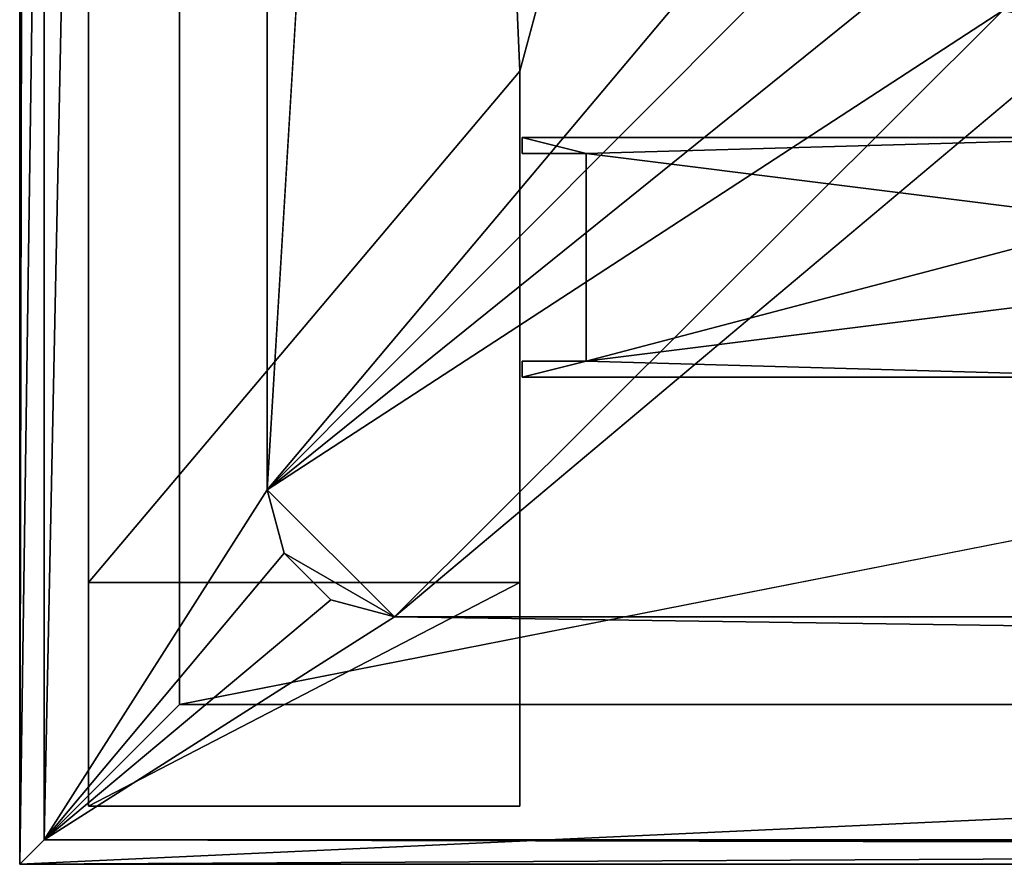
# Model space of a CAD drawing. Header units: metres. Extents: x 0 to 1004, y -708 to 0.
# Tile 1 of 118: x 0 to 62, y -704 to -651. Entities that reach past the tile are written whole.
import ezdxf

# ---------------------------------------------------------------- set-up
doc = ezdxf.new("R2010")
doc.units = ezdxf.units.M

msp = doc.modelspace()

# ---------------------------------------------------------------- linework, layer by layer
at = {"layer": 'top0'}
for points in [[(31.447609, -659.566833, 163.059708), (31.447609, -659.566833, 2062.544434), (31.447609, -658.566833, 163.059708)], [(31.447609, -659.566833, 2062.544434), (31.447609, -658.566833, 2062.544434), (31.447609, -658.566833, 163.059708)], [(70.93512, -658.566833, 163.059708), (31.447609, -658.566833, 163.059708), (70.93512, -658.566833, 2062.544434)], [(31.447609, -658.566833, 163.059708), (31.447609, -658.566833, 2062.544434), (70.93512, -658.566833, 2062.544434)], [(70.93512, -658.566833, 2062.544434), (31.447609, -658.566833, 2062.544434), (35.445644, -659.566833, 2062.544434)], [(35.445644, -659.566833, 2062.544434), (31.447609, -658.566833, 2062.544434), (31.447609, -659.566833, 2062.544434)], [(31.447609, -658.566833, 163.059708), (70.93512, -658.566833, 163.059708), (35.445644, -659.566833, 163.059708)], [(35.445644, -659.566833, 163.059708), (31.447609, -659.566833, 163.059708), (31.447609, -658.566833, 163.059708)], [(68.945648, -663.766846, 2062.544434), (70.93512, -658.566833, 2062.544434), (35.445644, -659.566833, 2062.544434)], [(70.93512, -658.566833, 163.059708), (68.945648, -663.766846, 163.059708), (35.445644, -659.566833, 163.059708)], [(31.447609, -659.566833, 2062.544434), (31.447609, -659.566833, 163.059708), (35.445644, -659.566833, 2062.544434)], [(31.447609, -659.566833, 163.059708), (35.445644, -659.566833, 163.059708), (35.445644, -659.566833, 2062.544434)], [(35.445644, -659.566833, 2062.544434), (35.445644, -659.566833, 163.059708), (35.445644, -672.566833, 2062.544434)], [(35.445644, -659.566833, 163.059708), (35.445644, -672.566833, 163.059708), (35.445644, -672.566833, 2062.544434)], [(68.945648, -663.766846, 2062.544434), (35.445644, -659.566833, 2062.544434), (35.445644, -672.566833, 2062.544434)], [(35.445644, -659.566833, 163.059708), (68.945648, -663.766846, 163.059708), (35.445644, -672.566833, 163.059708)], [(68.945648, -668.366882, 2062.544434), (68.945648, -663.766846, 2062.544434), (35.445644, -672.566833, 2062.544434)], [(68.945648, -663.766846, 163.059708), (68.945648, -668.366882, 163.059708), (35.445644, -672.566833, 163.059708)], [(35.445644, -672.566833, 2062.544434), (70.93512, -673.566833, 2062.544434), (68.945648, -668.366882, 2062.544434)], [(35.445644, -672.566833, 163.059708), (68.945648, -668.366882, 163.059708), (70.93512, -673.566833, 163.059708)], [(31.447609, -672.566833, 2062.544434), (31.447609, -672.566833, 163.059708), (31.447609, -673.566833, 2062.544434)], [(31.447609, -672.566833, 163.059708), (31.447609, -673.566833, 163.059708), (31.447609, -673.566833, 2062.544434)], [(31.447609, -672.566833, 2062.544434), (35.445644, -672.566833, 2062.544434), (31.447609, -672.566833, 163.059708)], [(35.445644, -672.566833, 2062.544434), (35.445644, -672.566833, 163.059708), (31.447609, -672.566833, 163.059708)], [(31.447609, -672.566833, 2062.544434), (31.447609, -673.566833, 2062.544434), (35.445644, -672.566833, 2062.544434)], [(31.447609, -673.566833, 2062.544434), (70.93512, -673.566833, 2062.544434), (35.445644, -672.566833, 2062.544434)], [(31.447609, -672.566833, 163.059708), (35.445644, -672.566833, 163.059708), (31.447609, -673.566833, 163.059708)], [(35.445644, -672.566833, 163.059708), (70.93512, -673.566833, 163.059708), (31.447609, -673.566833, 163.059708)], [(31.447609, -673.566833, 2062.544434), (31.447609, -673.566833, 163.059708), (70.93512, -673.566833, 2062.544434)], [(31.447609, -673.566833, 163.059708), (70.93512, -673.566833, 163.059708), (70.93512, -673.566833, 2062.544434)]]:
    msp.add_3dface(points, dxfattribs=at)
at = {"layer": 'top01'}
for points in [[(32.904003, -648.417358, 2063.059814), (4.296307, -31.426254, 2063.059814), (31.296307, -654.417358, 2063.059814)], [(4.296307, -31.426254, 2063.059814), (4.296307, -686.417358, 2063.059814), (31.296307, -654.417358, 2063.059814)], [(4.296307, -31.426254, 163.059692), (32.904003, -648.417358, 163.059692), (31.296307, -654.417358, 163.059692)], [(4.296307, -686.417358, 163.059692), (4.296307, -31.426254, 163.059692), (31.296307, -654.417358, 163.059692)], [(4.296307, -686.417358, 163.059692), (4.296307, -686.417358, 176.057236), (4.296307, -31.426254, 163.059692)], [(4.296307, -686.417358, 176.057236), (4.296307, -686.417358, 2050.057129), (4.296307, -31.426254, 163.059692)], [(4.296307, -31.426254, 163.059692), (4.296307, -686.417358, 2050.057129), (4.296307, -31.426254, 2063.059814)], [(4.296307, -686.417358, 2050.057129), (4.296307, -686.417358, 2063.059814), (4.296307, -31.426254, 2063.059814)], [(32.904003, -648.417358, 2063.059814), (31.296307, -654.417358, 2063.059814), (32.904003, -648.417358, 163.059692)], [(31.296307, -654.417358, 2063.059814), (31.296307, -654.417358, 163.059692), (32.904003, -648.417358, 163.059692)], [(31.296307, -654.417358, 2063.059814), (4.296307, -686.417358, 2063.059814), (31.296307, -686.417358, 2063.059814)], [(31.296307, -686.417358, 163.059692), (4.296307, -686.417358, 163.059692), (31.296307, -654.417358, 163.059692)], [(31.296307, -686.417358, 163.059692), (31.296307, -654.417358, 163.059692), (31.296307, -686.417358, 176.057236)], [(31.296307, -654.417358, 163.059692), (31.296307, -654.417358, 2063.059814), (31.296307, -686.417358, 176.057236)], [(31.296307, -686.417358, 176.057236), (31.296307, -654.417358, 2063.059814), (31.296307, -686.417358, 2050.057129)], [(31.296307, -654.417358, 2063.059814), (31.296307, -686.417358, 2063.059814), (31.296307, -686.417358, 2050.057129)], [(4.296307, -686.417358, 176.057236), (4.296307, -700.417358, 176.057236), (4.296307, -686.417358, 2050.057129)], [(4.296307, -700.417358, 176.057236), (4.296307, -700.417358, 2050.057129), (4.296307, -686.417358, 2050.057129)], [(31.296307, -686.417358, 2063.059814), (4.296307, -686.417358, 2063.059814), (31.296307, -686.417358, 2050.057129)], [(4.296307, -686.417358, 2063.059814), (4.296307, -686.417358, 2050.057129), (31.296307, -686.417358, 2050.057129)], [(31.296307, -700.417358, 2050.057129), (31.296307, -686.417358, 2050.057129), (4.296307, -700.417358, 2050.057129)], [(31.296307, -686.417358, 2050.057129), (4.296307, -686.417358, 2050.057129), (4.296307, -700.417358, 2050.057129)], [(31.296307, -686.417358, 176.057236), (4.296307, -686.417358, 176.057236), (31.296307, -686.417358, 163.059692)], [(4.296307, -686.417358, 176.057236), (4.296307, -686.417358, 163.059692), (31.296307, -686.417358, 163.059692)], [(4.296307, -686.417358, 176.057236), (31.296307, -686.417358, 176.057236), (4.296307, -700.417358, 176.057236)], [(31.296307, -686.417358, 176.057236), (31.296307, -700.417358, 176.057236), (4.296307, -700.417358, 176.057236)], [(31.296307, -700.417358, 2050.057129), (31.296307, -700.417358, 176.057236), (31.296307, -686.417358, 2050.057129)], [(31.296307, -700.417358, 176.057236), (31.296307, -686.417358, 176.057236), (31.296307, -686.417358, 2050.057129)], [(4.296307, -700.417358, 2050.057129), (4.296307, -700.417358, 176.057236), (31.296307, -700.417358, 2050.057129)], [(4.296307, -700.417358, 176.057236), (31.296307, -700.417358, 176.057236), (31.296307, -700.417358, 2050.057129)]]:
    msp.add_3dface(points, dxfattribs=at)
at = {"layer": 'top0123459'}
for points in [[(10, -10), (0, -704.05426), (0, 0)], [(0, 0), (0, -704.05426), (1.527202, -1.527202, 175)], [(0, -704.05426), (1.527202, -702.527039, 175), (1.527202, -1.527202, 175)], [(1.527202, -1.527202, 175), (1.527202, -702.527039, 175), (15.487401, -23.447599, 175)], [(10, -10), (10, -694.05426), (0, -704.05426)], [(10, -694.05426), (10, -10), (10, -694.05426, 90)], [(10, -10), (10, -10, 90), (10, -694.05426, 90)], [(994.049377, -10, 90), (217.024673, -653.266907, 90), (10, -10, 90)], [(217.024673, -653.266907, 90), (10, -694.05426, 90), (10, -10, 90)], [(15.487401, -23.447599, 175), (1.527202, -702.527039, 175), (15.487401, -680.606628, 175)], [(15.487401, -23.447599, 163.059708), (15.487401, -680.606628, 163.059708), (52.298573, -67.223717, 163.059708)], [(15.487401, -23.447599, 163.059708), (15.487401, -23.447599, 175), (15.487401, -680.606628, 163.059708)], [(15.487401, -23.447599, 175), (15.487401, -680.606628, 175), (15.487401, -680.606628, 163.059708)], [(52.298573, -67.223717, 163.059708), (15.487401, -680.606628, 163.059708), (52.298573, -636.830505, 163.059708)], [(15.487401, -680.606628, 163.059708), (53.4347, -642.542236, 163.059708), (52.298573, -636.830505, 163.059708)], [(67.223946, -651.75592, 163.059708), (89.865677, -637.17749, 135.265106), (61.512253, -650.619812, 163.059708)], [(56.670116, -647.384338, 163.059708), (53.4347, -642.542236, 163.059708), (15.487401, -680.606628, 163.059708)], [(15.487401, -680.606628, 163.059708), (61.512253, -650.619812, 163.059708), (56.670116, -647.384338, 163.059708)], [(23.447599, -688.566833, 163.059708), (61.512253, -650.619812, 163.059708), (15.487401, -680.606628, 163.059708)], [(61.512253, -650.619812, 163.059708), (23.447599, -688.566833, 163.059708), (67.223946, -651.75592, 163.059708)], [(23.447599, -688.566833, 163.059708), (980.601746, -688.566833, 163.059708), (67.223946, -651.75592, 163.059708)], [(217.024673, -653.266907, 90), (217.024673, -694.05426, 90), (10, -694.05426, 90)], [(1.527202, -702.527039, 175), (16.553865, -684.586731, 175), (15.487401, -680.606628, 175)], [(16.553865, -684.586731, 163.059708), (23.447599, -688.566833, 163.059708), (15.487401, -680.606628, 163.059708)], [(15.487401, -680.606628, 175), (16.553865, -684.586731, 175), (15.487401, -680.606628, 163.059708)], [(16.553865, -684.586731, 175), (16.553865, -684.586731, 163.059708), (15.487401, -680.606628, 163.059708)], [(1.527202, -702.527039, 175), (19.467501, -687.500366, 175), (16.553865, -684.586731, 175)], [(16.553865, -684.586731, 163.059708), (19.467501, -687.500366, 163.059708), (23.447599, -688.566833, 163.059708)], [(16.553865, -684.586731, 175), (19.467501, -687.500366, 175), (16.553865, -684.586731, 163.059708)], [(19.467501, -687.500366, 175), (19.467501, -687.500366, 163.059708), (16.553865, -684.586731, 163.059708)], [(23.447599, -688.566833, 175), (19.467501, -687.500366, 175), (1.527202, -702.527039, 175)], [(19.467501, -687.500366, 175), (23.447599, -688.566833, 175), (19.467501, -687.500366, 163.059708)], [(23.447599, -688.566833, 175), (23.447599, -688.566833, 163.059708), (19.467501, -687.500366, 163.059708)], [(1002.522156, -702.527039, 175), (23.447599, -688.566833, 175), (1.527202, -702.527039, 175)], [(23.447599, -688.566833, 163.059708), (23.447599, -688.566833, 175), (980.601746, -688.566833, 163.059708)], [(23.447599, -688.566833, 175), (980.601746, -688.566833, 175), (980.601746, -688.566833, 163.059708)], [(980.601746, -688.566833, 175), (23.447599, -688.566833, 175), (1002.522156, -702.527039, 175)], [(10, -694.05426), (217.024673, -694.05426), (0, -704.05426)], [(0, -704.05426), (217.024673, -694.05426), (217.024673, -704.05426)], [(10, -694.05426, 90), (217.024673, -694.05426, 90), (10, -694.05426)], [(217.024673, -694.05426, 90), (217.024673, -694.05426), (10, -694.05426)], [(1.527202, -702.527039, 175), (0, -704.05426), (217.024673, -702.9198, 129.995056)], [(217.024673, -702.9198, 129.995056), (0, -704.05426), (217.024673, -704.05426)], [(1002.522156, -702.527039, 175), (1.527202, -702.527039, 175), (787.024658, -702.9198, 129.995056)], [(787.024658, -702.9198, 129.995056), (1.527202, -702.527039, 175), (217.024673, -702.9198, 129.995056)]]:
    msp.add_3dface(points, dxfattribs=at)

doc.saveas('drawing.dxf')
